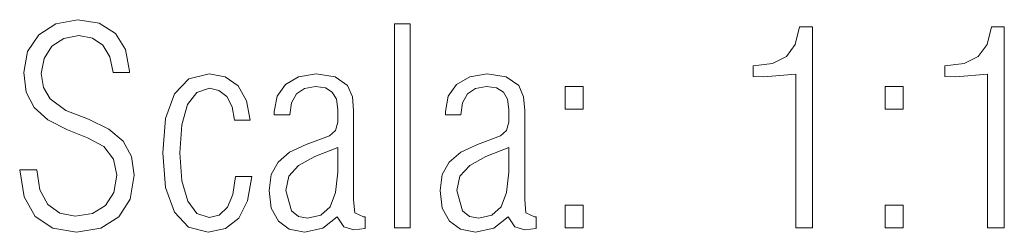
# Model space of a CAD drawing. Extents: x 59 to 153, y 74 to 216.
# Tile 1 of 7: x 92.6 to 109.5, y 74.45 to 78.09. Entities that reach past the tile are written whole.
import ezdxf

# ---------------------------------------------------------------- set-up
doc = ezdxf.new("R2010")
doc.units = 0

msp = doc.modelspace()

# ---------------------------------------------------------------- linework, layer by layer
at = {"color": 7, "lineweight": 13}
for points in [[(92.598, 75.517), (92.673, 75.052), (92.865, 74.719), (93.166, 74.517), (93.575, 74.446), (93.988, 74.517), (94.298, 74.709), (94.491, 75.014), (94.561, 75.428), (94.514, 75.747), (94.373, 76.006), (94.129, 76.212), (93.777, 76.386), (93.392, 76.537), (93.119, 76.734), (93.006, 76.931), (92.969, 77.171), (93.016, 77.429), (93.147, 77.636), (93.354, 77.768), (93.612, 77.819), (93.847, 77.777), (94.026, 77.655), (94.143, 77.457), (94.2, 77.185), (94.481, 77.185), (94.481, 77.208), (94.416, 77.58), (94.242, 77.857), (93.96, 78.031), (93.594, 78.092), (93.218, 78.021), (92.926, 77.833), (92.734, 77.547), (92.668, 77.185), (92.71, 76.851), (92.847, 76.588), (93.082, 76.377), (93.42, 76.203), (93.763, 76.067), (94.04, 75.917), (94.209, 75.7), (94.265, 75.428), (94.214, 75.127), (94.073, 74.906), (93.847, 74.77), (93.551, 74.723), (93.284, 74.775), (93.082, 74.925), (92.945, 75.174), (92.894, 75.517)], [(99.029, 74.521), (99.302, 74.521), (99.302, 78.021), (99.029, 78.021)], [(105.916, 74.521), (106.203, 74.521), (106.203, 77.97), (105.982, 77.97), (105.907, 77.664), (105.757, 77.462), (105.517, 77.34), (105.184, 77.298), (105.184, 77.119), (105.371, 77.114), (105.916, 77.157)], [(109.21, 74.521), (109.496, 74.521), (109.496, 77.97), (109.275, 77.97), (109.2, 77.664), (109.05, 77.462), (108.81, 77.34), (108.477, 77.298), (108.477, 77.119), (108.665, 77.114), (109.21, 77.157)], [(96.582, 75.4), (96.304, 75.4), (96.257, 75.094), (96.163, 74.878), (96.022, 74.742), (95.849, 74.7), (95.637, 74.77), (95.482, 74.982), (95.379, 75.329), (95.346, 75.808), (95.379, 76.288), (95.477, 76.635), (95.637, 76.842), (95.858, 76.917), (96.018, 76.88), (96.154, 76.772), (96.243, 76.598), (96.286, 76.368), (96.553, 76.368), (96.488, 76.701), (96.347, 76.955), (96.126, 77.11), (95.849, 77.166), (95.501, 77.077), (95.252, 76.823), (95.102, 76.4), (95.055, 75.808), (95.102, 75.217), (95.252, 74.789), (95.496, 74.535), (95.835, 74.451), (96.13, 74.512), (96.356, 74.69), (96.506, 74.986)], [(98.526, 74.512), (98.526, 74.714), (98.498, 74.714), (98.348, 74.78), (98.329, 75), (98.329, 76.532), (98.31, 76.767), (98.226, 76.964), (98.01, 77.11), (97.686, 77.161), (97.385, 77.114), (97.159, 76.983), (97.014, 76.781), (96.967, 76.518), (96.967, 76.461), (97.235, 76.461), (97.263, 76.668), (97.347, 76.823), (97.484, 76.912), (97.676, 76.945), (97.845, 76.922), (97.963, 76.851), (98.033, 76.729), (98.057, 76.551), (98.057, 76.335), (98.019, 76.189), (97.916, 76.1), (97.516, 75.954), (97.23, 75.818), (97.033, 75.649), (96.915, 75.437), (96.877, 75.16), (96.915, 74.859), (97.037, 74.634), (97.225, 74.498), (97.484, 74.446), (97.798, 74.517), (98.047, 74.709), (98.16, 74.54), (98.334, 74.488)], [(101.463, 74.512), (101.463, 74.714), (101.435, 74.714), (101.284, 74.78), (101.265, 75), (101.265, 76.532), (101.247, 76.767), (101.162, 76.964), (100.946, 77.11), (100.622, 77.161), (100.321, 77.114), (100.096, 76.983), (99.95, 76.781), (99.903, 76.518), (99.903, 76.461), (100.171, 76.461), (100.199, 76.668), (100.284, 76.823), (100.42, 76.912), (100.612, 76.945), (100.782, 76.922), (100.899, 76.851), (100.969, 76.729), (100.993, 76.551), (100.993, 76.335), (100.955, 76.189), (100.852, 76.1), (100.453, 75.954), (100.166, 75.818), (99.969, 75.649), (99.851, 75.437), (99.814, 75.16), (99.851, 74.859), (99.973, 74.634), (100.161, 74.498), (100.42, 74.446), (100.735, 74.517), (100.984, 74.709), (101.096, 74.54), (101.27, 74.488)], [(101.961, 76.555), (102.271, 76.555), (102.271, 76.945), (101.961, 76.945)], [(107.453, 76.555), (107.763, 76.555), (107.763, 76.945), (107.453, 76.945)], [(98.057, 75.902), (98.057, 75.475), (98.019, 75.127), (97.925, 74.883), (97.765, 74.737), (97.54, 74.69), (97.38, 74.719), (97.263, 74.812), (97.164, 75.16), (97.216, 75.409), (97.385, 75.592), (97.662, 75.743)], [(100.993, 75.902), (100.993, 75.475), (100.955, 75.127), (100.861, 74.883), (100.702, 74.737), (100.476, 74.69), (100.316, 74.719), (100.199, 74.812), (100.1, 75.16), (100.152, 75.409), (100.321, 75.592), (100.598, 75.743)], [(101.961, 74.521), (102.271, 74.521), (102.271, 74.911), (101.961, 74.911)], [(107.453, 74.521), (107.763, 74.521), (107.763, 74.911), (107.453, 74.911)]]:
    msp.add_lwpolyline(points, close=True, dxfattribs=at)

doc.saveas('drawing.dxf')
